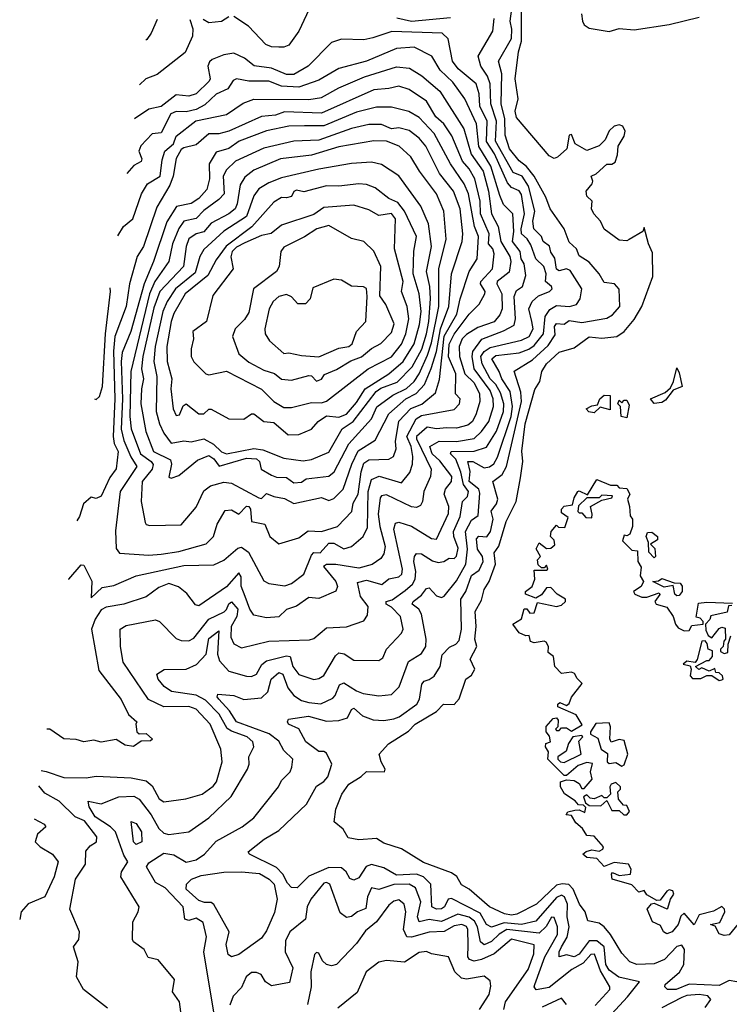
# Model space of a CAD drawing. Extents: x 1995148 to 2088947, y 769131 to 906009.
# Tile 14 of 256: x 1997319 to 2000155, y 783985 to 787921. Entities that reach past the tile are written whole.
import ezdxf

# ---------------------------------------------------------------- set-up
doc = ezdxf.new("R2010")
doc.units = 0

msp = doc.modelspace()

# ---------------------------------------------------------------- linework, layer by layer
at = {"layer": '0CON05XD'}
for points in [[(1998485, 787982.5), (1998434.4, 787875), (1998395, 787819.4), (1998375, 787810.5), (1998355, 787810.5), (1998325, 787813.1), (1998302.4, 787822.4), (1998232.9, 787895), (1998175, 787934.2)], [(1999619.2, 783875), (1999748.5, 784015), (1999796.2, 784075), (1999713.4, 784093.4), (1999675, 784121.2), (1999661, 784145), (1999654.5, 784214.5), (1999625, 784238.5), (1999595, 784238.5), (1999555, 784186.2), (1999535, 784174.7), (1999505, 784183.2), (1999474.6, 784174.6), (1999475.4, 784195), (1999484.3, 784215), (1999506.7, 784253.3), (1999515.2, 784295.2), (1999506.7, 784335), (1999508.4, 784385), (1999496.6, 784415), (1999485, 784421.3), (1999465, 784411.6), (1999381.7, 784318.3), (1999325, 784304.3), (1999255, 784310.6), (1999205, 784294.1), (1999185, 784303.8), (1999159.3, 784349.3), (1999045, 784408.8), (1999031.5, 784405), (1999017.3, 784375), (1999005, 784367.1), (1998985, 784365.5), (1998966, 784375), (1998961.8, 784465), (1998932.9, 784495), (1998905, 784506.1), (1998825, 784501.6), (1998775, 784530.8), (1998725, 784543.6), (1998704.2, 784535.8), (1998675, 784491.4), (1998655, 784481.2), (1998638.8, 784488.8), (1998623.6, 784515), (1998605, 784530.8), (1998555, 784531.7), (1998475, 784497.5), (1998428.7, 784451.3), (1998405, 784452.5), (1998389.8, 784469.8), (1998371.1, 784505), (1998345, 784531.9), (1998237.5, 784585), (1998232.5, 784595), (1998296.2, 784645), (1998355, 784680), (1998464.7, 784785.3), (1998505, 784857.5), (1998535, 784875.6), (1998550.5, 784895), (1998566.4, 784945), (1998545, 784989.2), (1998535, 784995.6), (1998515, 784995.6), (1998462.5, 785035), (1998435, 785086.7), (1998393.3, 785105), (1998388.8, 785115), (1998393.8, 785125), (1998473.3, 785136.7), (1998545, 785117.1), (1998595, 785119.5), (1998629.1, 785130.9), (1998645, 785163.3), (1998655, 785168.6), (1998688.9, 785138.9), (1998732.2, 785122.2), (1998775, 785119.6), (1998815, 785126.7), (1998835.6, 785135), (1998906.4, 785185), (1998916.8, 785205), (1998925.6, 785265), (1998935, 785276.9), (1998955, 785283.8), (1998975, 785296.9), (1999000, 785335), (1999007.7, 785382.3), (1999037, 785413), (1999062, 785425), (1999075, 785440), (1999084.3, 785485), (1999081.5, 785605), (1999101.6, 785635), (1999125, 785700), (1999155, 785720.5), (1999170.8, 785755), (1999168.1, 785775), (1999149, 785805), (1999145, 785846.2), (1999153.7, 785856.3), (1999185.8, 785854.2), (1999201.2, 785875), (1999211.7, 785925), (1999203.1, 785956.9), (1999224.7, 785985.3), (1999230.4, 786005), (1999210, 786075), (1999247.2, 786102.8), (1999264.8, 786135), (1999324.8, 786395), (1999322.5, 786432.5), (1999295, 786516.7), (1999368.9, 786561.1), (1999431.4, 786618.7), (1999459.1, 786660.9), (1999456.8, 786695), (1999463.8, 786706.2), (1999495, 786703.6), (1999515, 786718.2), (1999565, 786711.1), (1999665, 786728.5), (1999688.3, 786741.7), (1999716.9, 786775), (1999714.4, 786844.4), (1999695.6, 786865.6), (1999655, 786871.1), (1999635.6, 786905), (1999595, 786951.4), (1999555, 786977.1), (1999544.3, 787005), (1999515, 787031.2), (1999494.6, 787084.6), (1999438.5, 787165), (1999422, 787212), (1999375.2, 787295.2), (1999344.5, 787334.5), (1999315, 787356.2), (1999277.2, 787405), (1999258.9, 787458.9), (1999258.4, 787525), (1999243.1, 787585), (1999245.9, 787705), (1999232.7, 787755), (1999285, 787845.7), (1999286.3, 787883.7), (1999279.5, 787915), (1999285.3, 787965)], [(2000185, 784075.2), (2000155, 784080.9), (2000115, 784060.3), (1999995, 784066.2), (1999943.3, 784045), (1999907.5, 784045), (1999896.7, 784055), (1999898.8, 784065), (1999955.8, 784114.2), (1999972.7, 784145), (1999975.9, 784205), (1999965, 784222.1), (1999945, 784216.7), (1999896.1, 784163.9), (1999855, 784147.3), (1999785, 784143.9), (1999757.1, 784155), (1999725, 784190), (1999680.4, 784265), (1999655.2, 784295.2), (1999635, 784309.6), (1999589.1, 784319.1), (1999579.6, 784355), (1999556.2, 784386.2), (1999531, 784445), (1999513.9, 784463.9), (1999487.4, 784467.4), (1999465, 784461.7), (1999385, 784385.4), (1999305.7, 784345), (1999285, 784341.1), (1999256.4, 784346.4), (1999196.2, 784375), (1999115, 784445.5), (1999085, 784463.1), (1999066.2, 784496.2), (1999045, 784511.4), (1998932.6, 784552.6), (1998845, 784607.1), (1998775, 784628.9), (1998745, 784648.6), (1998675, 784642.5), (1998631.2, 784651.2), (1998612.5, 784685), (1998576.2, 784715), (1998582.9, 784765), (1998606, 784825), (1998634.6, 784865.4), (1998684.1, 784895.9), (1998705, 784916), (1998776.7, 784915), (1998780, 784925), (1998763.8, 784955), (1998756.2, 784985), (1998792.9, 785027.1), (1998872.7, 785077.3), (1998900, 785105), (1998984.3, 785155.7), (1999013.3, 785185), (1999055, 785183.3), (1999075, 785206.7), (1999102.5, 785285), (1999125, 785301.2), (1999138.6, 785325), (1999120, 785365), (1999146.1, 785415), (1999138.2, 785445), (1999144, 785495), (1999139.1, 785555), (1999165, 785601.2), (1999175, 785643.8), (1999195, 785675.8), (1999220, 785745), (1999215, 785790), (1999233.8, 785816.2), (1999263.5, 785915), (1999302.8, 785995), (1999320.4, 786089.6), (1999330.4, 786155), (1999326.1, 786196.1), (1999339, 786305), (1999377.3, 786442.7), (1999397.8, 786475), (1999405.6, 786515), (1999423.8, 786545), (1999475, 786592.5), (1999535, 786610), (1999595, 786653.5), (1999645, 786648.4), (1999705, 786655.3), (1999735.2, 786674.8), (1999775, 786722.5), (1999806, 786774), (1999850, 786895), (1999848.7, 786988.7), (1999832.2, 787025), (1999815, 787090), (1999810, 787075), (1999755, 787042.5), (1999745, 787037.5), (1999715, 787040), (1999655, 787083.3), (1999640, 787115), (1999613.8, 787145), (1999604, 787165), (1999606.7, 787195), (1999586.2, 787215), (1999583.3, 787235), (1999607.5, 787265), (1999610, 787275), (1999602.5, 787295), (1999622.5, 787305), (1999665, 787343.8), (1999685, 787343.8), (1999698.3, 787351.7), (1999708.7, 787381.3), (1999710.6, 787415), (1999735.5, 787455), (1999738.5, 787475), (1999730, 787495), (1999715, 787500.4), (1999695, 787495.3), (1999675, 787476.1), (1999658.7, 787441.3), (1999635, 787417.1), (1999585, 787398), (1999538.8, 787425), (1999525, 787462.5), (1999515, 787460), (1999505.8, 787404.2), (1999468.8, 787371.2), (1999455, 787366.2), (1999435, 787376.2), (1999305, 787530), (1999298.8, 787555), (1999311.8, 787605), (1999298.8, 787685), (1999312.3, 787792.3), (1999324.5, 787835.5), (1999324.8, 787975)], [(1997998.8, 787921.2), (1998010.6, 787885), (1998010, 787855), (1997980.2, 787789.8), (1997868.3, 787701.7), (1997823.8, 787685), (1997797.7, 787660.6)], [(1997868.8, 787921.2), (1997845, 787866.7), (1997827.6, 787842.4), (1997823.3, 787839.5)], [(1998095.9, 783945.9), (1998054.5, 784195), (1998065.8, 784255), (1998052.9, 784312.9), (1998025, 784330), (1997995, 784320.8), (1997978.6, 784325), (1997972.2, 784375), (1997900.9, 784450.9), (1997862.4, 784472.4), (1997825.4, 784535), (1997835, 784551.3), (1997895, 784588.9), (1997935, 784583.4), (1997985, 784553.3), (1998025, 784562.5), (1998057.5, 784585), (1998105, 784638.1), (1998208, 784695), (1998255, 784730.8), (1998353.8, 784855), (1998365, 784880), (1998400, 784915), (1998406.4, 784933.6), (1998411.2, 784965), (1998375, 784999.2), (1998355, 785036.5), (1998316.5, 785066.5), (1998185.5, 785115), (1998157.9, 785157.9), (1998115.6, 785205), (1998108.9, 785215), (1998111.2, 785225), (1998175, 785219.1), (1998215, 785204), (1998285, 785210.3), (1998310.6, 785235), (1998324.8, 785285.2), (1998355, 785311.5), (1998371.2, 785305), (1998390.7, 785250.7), (1998415, 785219.2), (1998445, 785200.3), (1998475, 785191.6), (1998523.2, 785186.8), (1998570.7, 785209.3), (1998580.5, 785219.5), (1998597.6, 785262.4), (1998615, 785270.7), (1998665, 785237.9), (1998691.7, 785228.3), (1998755, 785218), (1998805, 785223.3), (1998835.6, 785254.4), (1998873.1, 785355), (1998925, 785387.8), (1998942.7, 785415), (1998943.6, 785445), (1998924.6, 785545), (1998913.8, 785565), (1998887.5, 785585), (1998891.9, 785595), (1998925, 785621.2), (1998945, 785647.1), (1998955, 785650), (1998985, 785618.6), (1999005, 785612), (1999015, 785616.2), (1999065, 785677.8), (1999101.9, 785745), (1999109, 785805), (1999100.9, 785875), (1999125, 785920.5), (1999151.1, 785938.9), (1999158.1, 786028.1), (1999154.1, 786045), (1999115.2, 786075), (1999118.9, 786115), (1999110, 786155), (1999130, 786155), (1999175, 786129.7), (1999196.2, 786133.8), (1999214.3, 786145.7), (1999228.1, 786171.9), (1999283.5, 786335), (1999288.4, 786375), (1999279, 786435), (1999245.6, 786485.6), (1999235.8, 786515), (1999206.1, 786565), (1999221.9, 786578.1), (1999315, 786589.7), (1999354.5, 786604.5), (1999375, 786618.9), (1999412.9, 786665), (1999418.7, 786735), (1999437.3, 786762.7), (1999465, 786778.2), (1999515.8, 786774.2), (1999545, 786782.9), (1999558.9, 786805), (1999565.6, 786845), (1999518.7, 786918.7), (1999505, 786924.6), (1999475, 786916.8), (1999465, 786923.6), (1999457.9, 786967.9), (1999441.7, 786991.7), (1999435.8, 787015.8), (1999411.8, 787035), (1999404.5, 787055), (1999374.5, 787085), (1999370.5, 787115), (1999377.2, 787155), (1999352.3, 787255), (1999327.5, 787295), (1999290.6, 787310.6), (1999220.2, 787435), (1999224.5, 787515), (1999201.6, 787585), (1999199.2, 787665), (1999188.7, 787695), (1999162.1, 787735), (1999151.1, 787775), (1999209.5, 787875), (1999215.4, 787925.4)], [(1998155, 787932.5), (1998125, 787914.4), (1998075, 787908), (1998052.4, 787922.4)], [(1999041, 787929), (1998885, 787913.9), (1998827, 787927)], [(1999564, 787945), (1999568.1, 787915), (1999575, 787900.5), (1999595, 787887.3), (1999674.3, 787874.3), (1999715, 787885.6), (1999775, 787880.5), (1999915, 787901.5), (2000035, 787931.5)], [(1997967.1, 783925), (1997958, 783995), (1997930, 784035), (1997937.5, 784085), (1997872.5, 784162.5), (1997832.7, 784172.7), (1997816.2, 784205), (1997774.5, 784234.5), (1997769.4, 784245), (1997771.1, 784315), (1997792.7, 784355), (1997796.7, 784375), (1997723.1, 784495), (1997726, 784515), (1997750.8, 784555), (1997735, 784581.9), (1997701.5, 784675), (1997682.1, 784695), (1997621.4, 784735), (1997597.3, 784775), (1997592.5, 784797.5), (1997645, 784786.1), (1997715, 784814.7), (1997775, 784817.7), (1997797.3, 784805), (1997845, 784743.3), (1997875, 784688.5), (1997895, 784669.4), (1997915, 784663.5), (1997995, 784674.5), (1998075, 784730.6), (1998164, 784816), (1998229.4, 784925), (1998235.6, 784945), (1998234.5, 784975), (1998255.5, 785015), (1998251.4, 785035), (1998228.6, 785055), (1998165, 785076.7), (1998148.2, 785088.2), (1998116.2, 785145), (1998061.6, 785201.6), (1998025, 785220.4), (1997925.4, 785235.4), (1997896.2, 785256.2), (1997872.5, 785285), (1997867.5, 785305), (1997895.9, 785324.1), (1997985, 785324.5), (1998025.9, 785344.1), (1998064.6, 785385), (1998075, 785447.5), (1998115, 785478), (1998109.1, 785385), (1998117.7, 785357.7), (1998155, 785316.7), (1998225, 785297.5), (1998245, 785295.6), (1998265, 785304.3), (1998287, 785343), (1998305, 785357.7), (1998385, 785378.9), (1998400.5, 785375), (1998410.6, 785335), (1998435, 785303.1), (1998495, 785283.1), (1998515, 785287.1), (1998535, 785300), (1998581.1, 785378.9), (1998595, 785389.6), (1998615.9, 785385.9), (1998655, 785361.4), (1998755, 785360), (1998770.3, 785369.7), (1998784.5, 785405.5), (1998845, 785469.2), (1998851.5, 785485), (1998840.7, 785535), (1998805, 785572.3), (1998783.3, 785585), (1998783.3, 785595), (1998807.5, 785602.5), (1998860.1, 785639.9), (1998888.9, 785665), (1998900, 785685), (1998901.9, 785715), (1998894.2, 785755.8), (1998896.5, 785775), (1998905, 785786.7), (1998925, 785785.5), (1998968.5, 785758.5), (1998991.7, 785751.7), (1999014.2, 785755.8), (1999035, 785768.6), (1999055, 785766.9), (1999065, 785777.1), (1999071.5, 785808.5), (1999053.6, 785855), (1999053, 785875), (1999079, 785935), (1999088.2, 785995), (1999108.5, 786015), (1999112.6, 786035), (1999093.2, 786063.2), (1999082.2, 786112.2), (1999061.9, 786165), (1999041.1, 786185), (1999043.5, 786195), (1999135, 786196.4), (1999185, 786212.1), (1999225, 786276.5), (1999253.2, 786355), (1999253.4, 786385), (1999240, 786430), (1999222.2, 786462.2), (1999200, 786485), (1999167.3, 786545), (1999162.1, 786575), (1999174.8, 786595), (1999198.9, 786611.1), (1999325, 786640.5), (1999355, 786654.2), (1999371.6, 786685), (1999366.1, 786715), (1999354.5, 786765), (1999367.5, 786795), (1999392.2, 786817.8), (1999435.8, 786835), (1999446.9, 786845), (1999444.3, 786855), (1999421.1, 786875), (1999423.2, 786905), (1999413.5, 786935), (1999381.6, 786965), (1999361.3, 787021.3), (1999347.1, 787045), (1999324.9, 787064.9), (1999323.8, 787085), (1999337, 787145), (1999325, 787222.9), (1999315, 787236.9), (1999285, 787250.7), (1999268.7, 787268.7), (1999216.9, 787385), (1999184.3, 787434.3), (1999186.7, 787515), (1999157.8, 787575), (1999155.8, 787625), (1999143.1, 787665), (1999071.5, 787725), (1999048.5, 787755), (1999031.5, 787845), (1999007.4, 787867.4), (1998806.8, 787873.2), (1998730.9, 787849.1), (1998695, 787840.6), (1998605, 787842.5), (1998565, 787830), (1998471.4, 787735), (1998415, 787702.2), (1998385, 787702), (1998325, 787726.9), (1998256.5, 787736.5), (1998217.1, 787767.1), (1998175, 787787.5), (1998135, 787781.1), (1998088, 787762), (1998077.4, 787752.6), (1998071.1, 787735), (1998080, 787685), (1998076.4, 787675), (1998024, 787625), (1997995, 787615.5), (1997945, 787620), (1997885, 787573.8), (1997835, 787563.3), (1997778.3, 787525.2)], [(1997404.6, 784920.1), (1997425, 784916.2), (1997495, 784891.8), (1997585, 784890.4), (1997625, 784897.5), (1997765, 784890.4), (1997825, 784878.1), (1997849.1, 784859.1), (1997877, 784807), (1997895.8, 784794.2), (1997983.2, 784806.8), (1998048.8, 784825), (1998092.7, 784857.3), (1998105.4, 784875), (1998128.9, 784955), (1998123.1, 785005), (1998080.4, 785105), (1998025, 785164.4), (1997995, 785176.1), (1997895, 785173.8), (1997833.5, 785203.5), (1997732.4, 785352.4), (1997722.2, 785415), (1997720.8, 785485), (1997745, 785499.5), (1997862.1, 785522.1), (1997878, 785515), (1997945, 785447.8), (1997965, 785438.9), (1997995, 785438.1), (1998015, 785449.4), (1998075, 785525.3), (1998136.4, 785553.6), (1998146.3, 785563.7), (1998155, 785586.7), (1998165, 785593.5), (1998191.6, 785565), (1998187.5, 785535), (1998164.8, 785495), (1998163, 785453), (1998175, 785425.8), (1998205, 785410.8), (1998315, 785437.1), (1998477.6, 785442.4), (1998495, 785448), (1998545, 785490.5), (1998625, 785494.2), (1998695, 785518.8), (1998709.5, 785540.5), (1998711.8, 785575), (1998680.8, 785615), (1998669.3, 785670.7), (1998705, 785681.3), (1998766.9, 785663.1), (1998795, 785686.2), (1998835, 785694.6), (1998846.2, 785705), (1998848.4, 785725), (1998814.5, 785885), (1998820.9, 785909.1), (1998835, 785912.9), (1998885, 785897.1), (1998965, 785847.5), (1998985, 785844.3), (1999033, 785947), (1999034.7, 785974.7), (1999015.4, 786025), (1999020.9, 786045), (1999044.6, 786075.4), (1999045.9, 786095), (1998997.6, 786157.6), (1998966.9, 786185), (1998958.2, 786215), (1998995, 786236.5), (1999065, 786235.3), (1999135, 786247.6), (1999165, 786274.6), (1999194.1, 786315), (1999212.4, 786375), (1999211.7, 786405), (1999198.8, 786438.8), (1999135.4, 786525.4), (1999127.3, 786575), (1999130.4, 786595), (1999165.9, 786644.1), (1999252.9, 786677.1), (1999295, 786700), (1999300.5, 786725), (1999295.3, 786815), (1999305, 786838.9), (1999328, 786855), (1999341.7, 786898.3), (1999335.4, 786945), (1999323.8, 786965), (1999318.8, 786995), (1999288.3, 787035), (1999294, 787075), (1999289.6, 787145), (1999252.9, 787182.9), (1999237.8, 787217.8), (1999202.5, 787335), (1999153.5, 787413.5), (1999144.3, 787504.3), (1999097.9, 787605), (1999050.8, 787670.8), (1998999.1, 787719.1), (1998965.8, 787775.8), (1998895, 787811.8), (1998825, 787806.2), (1998705.6, 787755.6), (1998595, 787725.4), (1998515, 787678.9), (1998435, 787651.7), (1998365.6, 787655.6), (1998315, 787675.3), (1998235, 787674.7), (1998185, 787684.4), (1998172.3, 787677.7), (1998150.5, 787645), (1998105, 787622.9), (1998059.7, 787580.3), (1998025, 787562.2), (1997985, 787552.6), (1997945, 787554), (1997922.9, 787545), (1997885, 787469.4), (1997848.8, 787465), (1997803.3, 787416.7), (1997795.6, 787395), (1997806.9, 787365), (1997805, 787354.2), (1997775, 787338.1), (1997746.8, 787306.3)], [(1997711.1, 787057.1), (1997734, 787095), (1997771.4, 787125), (1997805.5, 787224.5), (1997830, 787265), (1997881.1, 787295), (1997889, 787361), (1997899.2, 787395), (1997933.4, 787425), (1997944.7, 787455.3), (1998023.7, 787516.3), (1998145, 787542.5), (1998212.2, 787587.8), (1998255, 787602.9), (1998475, 787601.8), (1998525, 787609.6), (1998595, 787648.5), (1998697.6, 787692.4), (1998825, 787732.8), (1998876.6, 787726.6), (1998926.9, 787696.9), (1998998.2, 787635), (1999094.1, 787485), (1999123.6, 787383.6), (1999171, 787315), (1999192.7, 787235), (1999204.7, 787145), (1999231.7, 787095), (1999242.4, 787035), (1999277.8, 786975), (1999282.5, 786955), (1999275, 786911.8), (1999227.8, 786875), (1999226.5, 786865), (1999246.6, 786825), (1999247.3, 786765), (1999238.3, 786741.7), (1999215, 786712.8), (1999149.5, 786690.5), (1999105, 786662.9), (1999087.5, 786645), (1999074.8, 786615), (1999076.2, 786575), (1999097.6, 786505), (1999135, 786469.7), (1999157.1, 786425), (1999158.2, 786395), (1999143.9, 786345), (1999129.2, 786315), (1999109.8, 786300.2), (1999065, 786288), (1999025, 786289.5), (1998985, 786285.3), (1998948.1, 786291.9), (1998905.4, 786255), (1998904.4, 786245), (1998963.9, 786125), (1998960.4, 786095), (1998933.6, 786035), (1998929.5, 785995), (1998921.3, 785978.7), (1998905, 785971.1), (1998885, 785973.6), (1998785, 786022.3), (1998765, 786017.5), (1998759.8, 786010.2), (1998752.2, 785945), (1998758.3, 785895), (1998779.3, 785815), (1998774.6, 785785.4), (1998762.9, 785767.1), (1998727.3, 785742.7), (1998675, 785729.2), (1998583.1, 785743.1), (1998545, 785742.9), (1998532.9, 785735), (1998582.3, 785675), (1998589.4, 785655), (1998583.2, 785636.8), (1998515, 785607.1), (1998475, 785611.4), (1998425, 785577.1), (1998385, 785563.3), (1998355, 785534.4), (1998305, 785530), (1998255, 785540.8), (1998238.9, 785565), (1998219.6, 785615), (1998203.6, 785656.4), (1998204.2, 785694.2), (1998195, 785710), (1998145, 785653.9), (1998035, 785577.5), (1998022.4, 785582.4), (1997987.6, 785627.6), (1997954.3, 785654.3), (1997915, 785667.8), (1997875, 785651.1), (1997825, 785614.5), (1997735, 785585.4), (1997665, 785572.7), (1997645, 785561.8), (1997620.6, 785525), (1997606.7, 785485), (1997635, 785320), (1997725, 785203.3), (1997754.4, 785144.4), (1997787.5, 785115), (1997783.3, 785105), (1997787.5, 785075), (1997797, 785067), (1997825, 785067.5), (1997850, 785045), (1997841.7, 785038.3), (1997805, 785037.5), (1997773.9, 785016.1), (1997741.2, 785021.2), (1997705, 785043.8), (1997645, 785033.8), (1997615, 785041.2), (1997575, 785034.2), (1997545, 785043.8), (1997495, 785046.2), (1997440, 785085), (1997428.3, 785085.6)], [(1997514, 785683.2), (1997515.9, 785684.1), (1997565, 785742.5), (1997575, 785740), (1997607, 785677), (1997605, 785610), (1997648.3, 785651.7), (1997695, 785659.2), (1997785, 785697.7), (1997975, 785739.2), (1998095, 785741.9), (1998135, 785760.6), (1998191.5, 785808.5), (1998205, 785813.1), (1998233.1, 785793.1), (1998295, 785677.5), (1998315, 785666.9), (1998378.3, 785658.3), (1998405, 785666.7), (1998455, 785704.4), (1998485, 785780.6), (1998495, 785791.4), (1998520.3, 785789.7), (1998555, 785828.4), (1998575, 785828.4), (1998615, 785805.6), (1998645.4, 785814.6), (1998691.4, 785855), (1998709.1, 785890.9), (1998712.4, 786035), (1998725, 786083.6), (1998755.9, 786095.9), (1998845, 786070), (1998878.6, 786111.4), (1998889.2, 786145), (1998890.8, 786175), (1998884.2, 786215), (1998866.5, 786255), (1998903.6, 786325), (1998925, 786339.3), (1999055, 786362.7), (1999076.7, 786385), (1999079.4, 786405), (1999060.6, 786425), (1999062.5, 786505), (1999033.4, 786573.4), (1999036, 786624), (1999055, 786664.1), (1999115, 786743.8), (1999155, 786784), (1999178.1, 786825), (1999179.5, 786835), (1999160.9, 786865), (1999161.8, 786875), (1999208, 786925), (1999215.3, 786985), (1999210.4, 787005), (1999193.2, 787025), (1999194.8, 787064.8), (1999161.2, 787145), (1999159.4, 787195), (1999138.1, 787285), (1999115.8, 787325), (1999088.8, 787355), (1999046.8, 787456.8), (1999014.6, 787505), (1998982.4, 787532.4), (1998945, 787595.5), (1998875, 787641.9), (1998835, 787655.5), (1998795, 787645.3), (1998735, 787641.1), (1998525, 787547.5), (1998377.9, 787552.1), (1998341.2, 787538.8), (1998285.8, 787534.2), (1998155, 787475.9), (1998115, 787465.3), (1998075, 787465.4), (1998025, 787421.4), (1997975, 787408.2), (1997965, 787402.5), (1997945, 787366), (1997932.5, 787295), (1997919.8, 787260.2), (1997867.8, 787172.2), (1997813.9, 787015), (1997788.9, 786975), (1997757.5, 786865), (1997745.3, 786775), (1997699.6, 786655), (1997693.5, 786596.6), (1997699.8, 786405), (1997693.2, 786255), (1997696.9, 786226.9), (1997713.1, 786195), (1997704.5, 786125.5), (1997678.8, 786091.2), (1997645, 786016.7), (1997625, 786007.5), (1997605, 786012.5), (1997574.3, 785985.7), (1997558.8, 785935), (1997547.6, 785917.2)], [(1997835, 785780), (1997885, 785784.6), (1997955, 785794.7), (1998065, 785825.6), (1998094.2, 785855), (1998107.8, 785905), (1998140.5, 785959.5), (1998165, 785961.9), (1998195, 785944.4), (1998225, 785976.8), (1998235, 785975.3), (1998240.9, 785965), (1998245.5, 785915.5), (1998299.4, 785905), (1998318.6, 785855), (1998355, 785825.8), (1998435, 785850), (1998472.1, 785877.9), (1998525, 785874.6), (1998588.6, 785895), (1998646.9, 785955), (1998651.5, 785988.5), (1998671.5, 786025), (1998684.1, 786114.1), (1998695, 786148.5), (1998715, 786161.8), (1998795, 786164.5), (1998813.3, 786175), (1998823.1, 786205), (1998821.6, 786235), (1998834.3, 786315.7), (1998882.6, 786367.4), (1998925.8, 786384.2), (1998980.8, 786429.2), (1998996.9, 786483.1), (1999015, 786655.4), (1999066.5, 786743.4), (1999079.8, 786805), (1999115.8, 786914.2), (1999147.7, 786965), (1999152.6, 787055), (1999137.1, 787095), (1999112.2, 787225), (1999095.2, 787265.2), (1999040.7, 787345), (1998975, 787466.4), (1998915, 787530), (1998874.1, 787554.1), (1998805, 787571.8), (1998745, 787572), (1998665, 787550.8), (1998535, 787496.2), (1998457, 787497), (1998395, 787495.3), (1998305, 787477.2), (1998195.8, 787435), (1998155, 787406.7), (1998105, 787391.1), (1998076.9, 787345), (1998077.9, 787285), (1998067.3, 787242.7), (1998035, 787206.8), (1998005, 787185.8), (1997946.3, 787173.7), (1997906.6, 787113.4), (1997854.1, 786955), (1997816, 786865), (1997762.9, 786675), (1997729.1, 786590.8), (1997725.2, 786554.8), (1997730.6, 786405), (1997724.3, 786284.3), (1997735, 786239.6), (1997763.3, 786173.3), (1997787.8, 786135), (1997720.7, 786035), (1997702.2, 785877.8), (1997705, 785806.7), (1997718.3, 785788.3), (1997835, 785780)], [(1997839.5, 785899.5), (1997965, 785901.2), (1998025, 785972), (1998055, 786037.5), (1998082, 786058), (1998135, 786072.5), (1998165, 786067.9), (1998275, 786010), (1998285, 786007.5), (1998305, 786027.5), (1998335, 786014.6), (1998376.8, 786006.8), (1998415, 785987.1), (1998525, 786011.1), (1998555, 785999.4), (1998575, 786006.9), (1998612.5, 786045), (1998646.1, 786145), (1998672.4, 786197.6), (1998739.2, 786240.8), (1998793.9, 786346.1), (1998862, 786405), (1998903.6, 786426.4), (1998937.3, 786462.7), (1998963.4, 786526.6), (1998984.3, 786595), (1999001, 786685), (1999034.3, 786775), (1999045.3, 786905), (1999087.8, 787035), (1999090.3, 787065), (1999079.7, 787165), (1999053.3, 787235), (1998996.7, 787306.7), (1998941.8, 787415), (1998915, 787447.3), (1998875, 787478), (1998835, 787489.3), (1998805, 787484.6), (1998765, 787502), (1998715, 787501.6), (1998645, 787485.8), (1998515, 787440), (1998415, 787435.9), (1998295, 787407.3), (1998181.5, 787355), (1998145, 787321.5), (1998132.2, 787295), (1998135.8, 787225), (1998115, 787202.5), (1998055, 787158.2), (1998025, 787126.9), (1997975, 787115.5), (1997955, 787086.9), (1997929.2, 787025), (1997915.3, 786955), (1997859.1, 786875), (1997838.3, 786825), (1997763.1, 786515), (1997759.1, 786335), (1997764.7, 786285), (1997802.2, 786185), (1997844.6, 786155), (1997852.9, 786142.9), (1997848.7, 786125), (1997809.2, 786075), (1997804.5, 785994.5), (1997821.2, 785911.2), (1997825, 785903.8), (1997839.5, 785899.5)], [(1998415, 786069.2), (1998445, 786072.2), (1998464.6, 786085.4), (1998555, 786096.2), (1998576, 786114), (1998634.8, 786225.2), (1998725, 786325.5), (1998746, 786374), (1998810.2, 786419.8), (1998865, 786446.7), (1998895.1, 786474.9), (1998915.2, 786505), (1998949.5, 786580.5), (1998965, 786629.5), (1998994.8, 786775), (1998993.8, 786925), (1999023.3, 787043.3), (1999014.6, 787155), (1998984.6, 787225), (1998916.4, 787315), (1998882.3, 787372.3), (1998835.6, 787415), (1998785, 787435.3), (1998735, 787437.3), (1998595, 787412.9), (1998485, 787380), (1998361.2, 787365), (1998255, 787319.6), (1998218.7, 787291.3), (1998199.7, 787260.3), (1998188.7, 787185), (1998180.4, 787165), (1998155.6, 787144.4), (1998085, 787107.5), (1998055, 787073.5), (1998024.3, 787065), (1997995.5, 787045), (1997984.1, 787015), (1997973.8, 786935), (1997879.5, 786835), (1997855, 786768.6), (1997811.6, 786575), (1997805.7, 786525.7), (1997814.2, 786485), (1997805.9, 786445.9), (1997803.7, 786385), (1997822.9, 786275), (1997853.8, 786195), (1997922.1, 786162.1), (1997925.4, 786145), (1997915, 786092.5), (1997925, 786088.8), (1997955, 786099.2), (1998029.9, 786160.1), (1998075, 786178.8), (1998095, 786165.9), (1998116.7, 786136.7), (1998225, 786168.4), (1998265, 786165.9), (1998277.3, 786155), (1998284.3, 786125), (1998325, 786100.4), (1998345, 786092.5), (1998385, 786091.4), (1998415, 786069.2)], [(1998452, 786158), (1998485, 786163.6), (1998555, 786192.2), (1998608.4, 786285), (1998651.2, 786315), (1998743.2, 786435), (1998762, 786448), (1998827.4, 786472.6), (1998887.1, 786532.9), (1998925.8, 786604.2), (1998945, 786665.6), (1998954.8, 786714.8), (1998960.6, 786805), (1998958.5, 786855), (1998945.2, 786915), (1998964.7, 787015), (1998952.8, 787105), (1998921.8, 787175), (1998835, 787296.9), (1998765, 787342.2), (1998725, 787351.2), (1998645, 787346.8), (1998515, 787323.4), (1998365, 787288.4), (1998315, 787268.9), (1998275, 787244.5), (1998255, 787217.5), (1998225, 787133.8), (1998135, 787076), (1998055, 787002.2), (1998039.2, 786975), (1998020.2, 786909.8), (1997942, 786845), (1997908.1, 786795), (1997890.7, 786755), (1997860, 786615), (1997854.8, 786555), (1997867.2, 786495), (1997864.2, 786355), (1997877.6, 786305), (1997895, 786268.1), (1997925, 786227.7), (1997975, 786237.3), (1998005, 786233.6), (1998055, 786246.2), (1998093.9, 786223.8), (1998125, 786193.8), (1998145, 786185.5), (1998255, 786207.4), (1998291.4, 786201.4), (1998375, 786168.7), (1998452, 786158)], [(1998392, 786262), (1998435, 786263.3), (1998485.3, 786284.7), (1998511.9, 786315), (1998545, 786337.8), (1998595, 786332.1), (1998625, 786344.6), (1998665, 786390.4), (1998700, 786445), (1998795, 786505.3), (1998852, 786555), (1998895.6, 786625), (1998916.9, 786703.1), (1998923.1, 786755), (1998915.3, 786825), (1998891.6, 786905), (1998894, 786996), (1998904.3, 787055), (1998856.4, 787155), (1998830.2, 787190.2), (1998795, 787205.6), (1998739.3, 787249.3), (1998705, 787261.8), (1998674.6, 787264.6), (1998595, 787255.5), (1998545, 787256.4), (1998455, 787232.7), (1998425, 787239.5), (1998415, 787234.4), (1998405, 787214), (1998385, 787209.1), (1998365, 787209.6), (1998335, 787192.2), (1998247.2, 787092.8), (1998144.1, 787015.9), (1998105, 786961.5), (1998071.4, 786898.6), (1997980, 786825), (1997935, 786746.9), (1997924, 786715), (1997907.5, 786615), (1997908.4, 786555), (1997926.7, 786485), (1997923.2, 786445), (1997932.3, 786365), (1997945, 786339.2), (1997958.3, 786341.7), (1997972.2, 786377.8), (1997985, 786386), (1998035, 786345.6), (1998055, 786345.7), (1998075, 786363.8), (1998085, 786363.8), (1998155, 786326.2), (1998215, 786324.2), (1998245, 786346), (1998255, 786346), (1998295, 786314.5), (1998335, 786310.8), (1998392, 786262)], [(1998375, 786370.9), (1998405, 786371.1), (1998485, 786391.5), (1998525, 786389.3), (1998545, 786396.1), (1998711.4, 786525), (1998805, 786573.2), (1998845.5, 786624.5), (1998862.9, 786665), (1998874.7, 786725), (1998867.8, 786775), (1998844.7, 786835), (1998851.9, 786875), (1998817.5, 787005), (1998820.4, 787125), (1998805, 787146.8), (1998755, 787138.2), (1998715, 787160.5), (1998655, 787179.6), (1998535, 787170), (1998495, 787142.5), (1998365, 787099.4), (1998323.6, 787066.4), (1998285, 787057.9), (1998218.9, 787028.9), (1998185, 787012.4), (1998168.5, 786995), (1998162.8, 786972.8), (1998171.8, 786925), (1998090.8, 786819.2), (1998065.3, 786715), (1998010.8, 786675), (1998014.2, 786645), (1998004.4, 786605), (1998004.4, 786574.4), (1998015, 786553.3), (1998062.5, 786505), (1998075, 786501.9), (1998145.5, 786515.5), (1998285, 786443.6), (1998335.3, 786395.3), (1998375, 786370.9)], [(1998505, 786476.2), (1998525, 786484.5), (1998537.5, 786502.5), (1998585, 786522.3), (1998642, 786558), (1998685, 786573.1), (1998725, 786606.2), (1998762.9, 786627.1), (1998805, 786670), (1998815.3, 786705), (1998782.5, 786782.5), (1998757.8, 786817.8), (1998762.6, 786935), (1998735, 786995.5), (1998695, 787033.8), (1998645, 787046.2), (1998555, 787098), (1998506.9, 787085), (1998457.6, 787052.4), (1998375, 787011.1), (1998363.3, 786995), (1998355.7, 786935), (1998345.8, 786914.2), (1998252.9, 786845), (1998235, 786751.2), (1998217.2, 786722.8), (1998180.6, 786685), (1998170, 786655), (1998194.4, 786585), (1998235, 786551.8), (1998295, 786519.5), (1998336.9, 786506.9), (1998365, 786484.4), (1998405, 786479.5), (1998475, 786498.9), (1998485, 786498.1), (1998505, 786476.2)], [(1998515, 786573.6), (1998595, 786607.5), (1998635, 786615.3), (1998647.5, 786625), (1998665, 786674.3), (1998702.5, 786715), (1998708.4, 786815), (1998705, 786846.7), (1998693.6, 786853.6), (1998645, 786856), (1998605, 786879.4), (1998575, 786883.3), (1998490.8, 786849.2), (1998479.7, 786805), (1998461.9, 786785), (1998430.8, 786785), (1998405, 786813.2), (1998385, 786822.1), (1998354.2, 786815), (1998331.8, 786795), (1998315.5, 786765), (1998298.9, 786685), (1998300, 786665), (1998317.2, 786637.2), (1998375, 786587.3), (1998395, 786589.6), (1998445, 786578.2), (1998515, 786573.6)], [(1997617.7, 786406.1), (1997625, 786402.5), (1997638, 786415), (1997650, 786455), (1997662.2, 786665), (1997681.6, 786835), (1997681.3, 786849.1)], [(1999855, 786387.5), (1999840, 786405), (1999898.8, 786431.2), (1999920, 786450), (1999932.5, 786475), (1999945, 786530), (1999955, 786510), (1999966.7, 786455), (1999930, 786440), (1999900, 786400), (1999885, 786391.2), (1999855, 786387.5)], [(1999615, 786350), (1999593, 786353), (1999582.5, 786365), (1999605, 786377.5), (1999628.3, 786381.7), (1999637.5, 786405), (1999655, 786420), (1999678.3, 786418.3), (1999678.3, 786361.7), (1999638.3, 786371.7), (1999615, 786350)], [(1999745, 786330), (1999722.5, 786335), (1999720, 786375), (1999710, 786385), (1999715, 786400), (1999725, 786390), (1999735, 786400), (1999745, 786400), (1999755, 786380), (1999745, 786330)], [(2000135, 784260), (2000115, 784267.5), (2000098.3, 784298.3), (2000080, 784305), (2000117.5, 784312.5), (2000136.7, 784355), (2000136.1, 784366.1), (2000125, 784376.7), (2000091.7, 784358.3), (2000035, 784342.5), (2000015, 784302.5), (1999975, 784350), (1999961.7, 784338.3), (1999950, 784305), (1999926, 784275), (1999905, 784267.5), (1999892.5, 784275), (1999880, 784300), (1999847.5, 784315), (1999826.7, 784365), (1999843.6, 784386.4), (1999855, 784390), (1999905, 784367.5), (1999910, 784370), (1999920, 784405), (1999933.3, 784425), (1999928.8, 784438.8), (1999915, 784442.5), (1999905, 784437.5), (1999878.3, 784401.7), (1999865, 784400), (1999825, 784422.5), (1999815, 784440), (1999793.3, 784433.3), (1999765, 784462.5), (1999687.5, 784485), (1999683.8, 784505), (1999688.3, 784511.7), (1999715, 784500), (1999760, 784505), (1999762.5, 784525), (1999752.5, 784545), (1999695, 784552.5), (1999655, 784536.7), (1999625, 784567.5), (1999585, 784572.5), (1999570, 784585), (1999583.3, 784596.7), (1999605, 784602.5), (1999635, 784597.5), (1999650, 784605), (1999652.5, 784615), (1999615, 784657.5), (1999585, 784660), (1999568.3, 784688.3), (1999541.2, 784711.2), (1999525, 784740), (1999503, 784743), (1999510, 784755), (1999538.3, 784761.7), (1999555, 784762.5), (1999577.5, 784752.5), (1999581.7, 784771.7), (1999571.7, 784781.7), (1999553, 784783), (1999539.3, 784799.3), (1999496.1, 784826.1), (1999480, 784855), (1999480, 784875), (1999505, 784882.5), (1999535, 784880), (1999555, 784867.5), (1999565, 784847.5), (1999575, 784847.5), (1999606.7, 784885), (1999600, 784915), (1999608.3, 784948.3), (1999585, 784952.5), (1999550.5, 784939.5), (1999505, 784900), (1999495, 784900), (1999430, 784965), (1999432.5, 784995), (1999420, 785015), (1999421.7, 785028.3), (1999440, 785035), (1999437, 785057), (1999423.3, 785075), (1999423.6, 785096.4), (1999451.7, 785128.3), (1999465, 785130), (1999471.7, 785121.7), (1999470, 785095), (1999460, 785085), (1999465, 785080), (1999475, 785080), (1999485, 785090), (1999505, 785090), (1999525, 785077.5), (1999567, 785103), (1999543, 785143), (1999470, 785175), (1999470, 785185), (1999478.3, 785191.7), (1999505, 785180), (1999515, 785187.5), (1999525, 785212.5), (1999567, 785267), (1999547, 785287), (1999537, 785307), (1999525, 785312.5), (1999485, 785307.5), (1999457.5, 785335), (1999452.5, 785375), (1999431.7, 785391.7), (1999432.5, 785415), (1999423, 785433), (1999415, 785436.7), (1999375, 785430), (1999360, 785435), (1999355, 785460), (1999341.7, 785458.3), (1999315, 785470), (1999290, 785505), (1999324.1, 785525.9), (1999335, 785566.7), (1999346.4, 785566.4), (1999358.3, 785548.3), (1999375, 785550), (1999388.3, 785591.7), (1999465, 785575.8), (1999485, 785581.2), (1999500, 785595), (1999500, 785605), (1999467.5, 785625), (1999441.7, 785651.7), (1999425, 785650), (1999405, 785622.5), (1999381.7, 785608.3), (1999340, 785625), (1999340, 785635), (1999366.7, 785655), (1999377.5, 785685), (1999375, 785720), (1999425, 785720), (1999430, 785725), (1999425, 785740), (1999415, 785730), (1999405, 785730), (1999391.7, 785741.7), (1999388.3, 785761.7), (1999400, 785775), (1999383.8, 785806.2), (1999395, 785830), (1999425, 785807.5), (1999441.7, 785808.3), (1999457.5, 785822.5), (1999455, 785840), (1999440, 785855), (1999442.5, 785875), (1999465, 785900), (1999473, 785893), (1999498.3, 785891.7), (1999511.7, 785931.7), (1999485, 785950), (1999483.8, 785965), (1999495, 785976.7), (1999528.3, 785981.7), (1999535, 786010), (1999550, 786035), (1999555, 786037.5), (1999588.3, 786021.7), (1999625, 786082.5), (1999680.7, 786060.7), (1999705, 786060), (1999715, 786050), (1999745, 786047.5), (1999757.5, 786025), (1999747.5, 786005), (1999756.7, 785975), (1999758.3, 785938.3), (1999767.5, 785925), (1999767.5, 785895), (1999757.5, 785865), (1999745, 785857.5), (1999735, 785860), (1999728.3, 785838.3), (1999765, 785800), (1999788.3, 785798.3), (1999790, 785755), (1999803, 785733), (1999798.3, 785698.3), (1999812.5, 785675), (1999802.5, 785655), (1999772.5, 785635), (1999777.5, 785625), (1999805, 785613.3), (1999825, 785613.3), (1999875, 785630), (1999877, 785623), (1999857.5, 785595), (1999862.5, 785585), (1999905, 785572.5), (1999930, 785535), (1999940, 785505), (1999950.7, 785490.7), (1999975, 785477.5), (1999995, 785480), (2000005, 785500), (2000050, 785505), (2000050, 785515), (2000038.3, 785528.3), (2000022.5, 785532.5), (2000031.7, 785588.3), (2000065, 785593.3), (2000168.3, 785588.3)], [(1999605, 785930), (1999607.5, 785945), (1999600, 785975), (1999645, 786000), (1999685, 786010), (1999688.3, 786018.3), (1999645, 786020), (1999635, 786010), (1999585, 786010), (1999551.7, 785978.3), (1999550, 785955), (1999555, 785950), (1999565, 785950), (1999581.2, 785931.2), (1999605, 785930)], [(1999855, 785770), (1999833, 785793), (1999831.7, 785831.7), (1999822.5, 785855), (1999828.3, 785871.7), (1999845, 785872.5), (1999867.5, 785855), (1999868.3, 785841.7), (1999840, 785825), (1999857, 785807), (1999860, 785775), (1999855, 785770)], [(1999945, 785617.5), (1999937.5, 785625), (1999930, 785660), (1999895, 785652.5), (1999850, 785675), (1999871.7, 785678.3), (1999885, 785687.5), (1999935, 785670), (1999958.3, 785668.3), (1999966.2, 785656.2), (1999966.2, 785635), (1999955, 785620), (1999945, 785617.5)], [(2000165, 785580), (2000151.7, 785578.3), (2000147, 785553), (2000081.7, 785538.3), (2000077, 785523), (2000060, 785505), (2000060.7, 785480.7), (2000070, 785460), (2000085, 785450), (2000115, 785487.5), (2000125, 785492.5), (2000138.3, 785488.3), (2000140, 785445), (2000133, 785437), (2000130, 785415), (2000120, 785405), (2000120, 785395), (2000135, 785387.5), (2000148.8, 785391.2), (2000150, 785425), (2000161.7, 785458.3)], [(2000115, 785280), (2000125, 785282.5), (2000130, 785285), (2000128.3, 785298.3), (2000115, 785310), (2000101.7, 785311.7), (2000097, 785327), (2000075, 785317.5), (2000045, 785330), (2000033, 785323), (2000020, 785335), (2000065, 785360), (2000075, 785360), (2000087.5, 785375), (2000088.3, 785398.3), (2000070, 785405), (2000067, 785427), (2000058.3, 785438.3), (2000045, 785437.5), (2000027, 785363), (2000018.3, 785351.7), (1999985, 785356.7), (1999970, 785345), (1999998.3, 785338.3), (2000002.5, 785325), (1999998.3, 785298.3), (2000008.3, 785288.3), (2000041.7, 785288.3), (2000065, 785300), (2000085, 785300), (2000115, 785280)], [(1999725, 784937.5), (1999735, 784942.5), (1999750, 784985), (1999735, 785040), (1999715, 785043.3), (1999683, 785033), (1999677, 785047), (1999680, 785095), (1999675, 785110), (1999621.7, 785108.3), (1999600, 785075), (1999600, 785065), (1999629.3, 785049.3), (1999642.5, 785005), (1999668.3, 784988.3), (1999667.5, 784955), (1999675, 784947.5), (1999701.7, 784951.7), (1999725, 784937.5)], [(1999495, 784952.5), (1999562.5, 784985), (1999553.3, 785036.7), (1999570, 785055), (1999565, 785060), (1999530, 785055), (1999512.3, 785027.7), (1999502.5, 784997.5), (1999470, 784975), (1999470, 784965), (1999480, 784955), (1999495, 784952.5)], [(1997669.5, 783969.5), (1997574.3, 784045), (1997546.2, 784095), (1997553.3, 784155), (1997533.8, 784215), (1997555.9, 784244.1), (1997558, 784275), (1997520, 784365), (1997541.6, 784485), (1997582.1, 784545), (1997583.2, 784596.8), (1997600.7, 784619.3), (1997626, 784635), (1997627.5, 784655), (1997578.4, 784718.4), (1997541.1, 784735), (1997477, 784797), (1997419.8, 784829.8), (1997395.8, 784858.9)], [(1999745, 784742.5), (1999756.4, 784756.4), (1999745, 784780), (1999731.7, 784781.7), (1999712.5, 784805), (1999710, 784835), (1999720, 784845), (1999720, 784855), (1999701.7, 784871.7), (1999682.5, 784865), (1999677.5, 784855), (1999680, 784825), (1999665, 784810), (1999655, 784810), (1999645, 784820), (1999615, 784806.7), (1999599.3, 784809.3), (1999585, 784822.5), (1999572.5, 784815), (1999580, 784790), (1999595, 784780), (1999641.7, 784778.3), (1999665, 784800), (1999685, 784760), (1999715, 784760), (1999733, 784743), (1999745, 784742.5)], [(1997376.9, 784727.3), (1997417.5, 784705), (1997423.3, 784695), (1997390, 784665), (1997381.2, 784635), (1997401.2, 784615), (1997450.6, 784585), (1997472.9, 784555), (1997457.1, 784495), (1997420, 784415), (1997352.9, 784387.1), (1997325.2, 784355), (1997319.2, 784324.9)], [(1997785, 784623.6), (1997773.5, 784635), (1997765, 784716.7), (1997785, 784707.5), (1997805.6, 784675), (1997807.1, 784635), (1997785, 784623.6)], [(1998165.5, 784175.5), (1998152.5, 784185), (1998144.7, 784225), (1998156.7, 784275), (1998094.6, 784384.6), (1998085, 784392.2), (1998057.8, 784392.2), (1998035, 784400.6), (1997983.8, 784445), (1997985.4, 784465), (1998005.5, 784485), (1998045, 784500.8), (1998135, 784514), (1998205, 784515.4), (1998278, 784508), (1998315.6, 784485.6), (1998335.6, 784465.6), (1998348.4, 784405), (1998337.7, 784352.2), (1998305, 784278.9), (1998285, 784249.6), (1998195, 784183.9), (1998165.5, 784175.5)], [(1999618.9, 783981.1), (1999677.8, 784045), (1999677.3, 784055), (1999639.7, 784119.7), (1999615.8, 784185.8), (1999601.5, 784185), (1999570.7, 784149.3), (1999525.9, 784124.1), (1999435, 784051.9), (1999383.3, 784043.3), (1999375.7, 784055), (1999378.2, 784065), (1999417.8, 784175), (1999468.9, 784265), (1999468.9, 784295), (1999455, 784332.9), (1999445, 784333.5), (1999423, 784297), (1999395, 784269.5), (1999266.1, 784283.9), (1999235, 784265.6), (1999205, 784235.9), (1999175, 784223.3), (1999160.7, 784235), (1999148.7, 784295), (1999137.2, 784317.2), (1999115, 784334), (1999070, 784345), (1999005, 784316.9), (1998955, 784324.3), (1998915, 784315.4), (1998908.3, 784335), (1998922.4, 784395), (1998900.9, 784450.9), (1998876.2, 784465), (1998815, 784464.4), (1998755, 784444.2), (1998725, 784451.1), (1998709.7, 784415), (1998702, 784368), (1998668.6, 784355), (1998645, 784336.5), (1998625, 784332.5), (1998600.5, 784350.5), (1998558.2, 784465), (1998545, 784472.7), (1998535, 784469.2), (1998482.2, 784405), (1998467.6, 784375), (1998461.8, 784325), (1998398.9, 784275), (1998380.9, 784239.1), (1998379.6, 784195), (1998410.5, 784130.5), (1998398, 784072), (1998325, 784058.9), (1998300.9, 784075), (1998284.3, 784104.3), (1998265, 784112.9), (1998245, 784112.9), (1998224.7, 784095.3), (1998205, 784051.9), (1998172.1, 784017.9), (1998158.4, 783981.6)], [(1999254.3, 783964.3), (1999260.8, 783995), (1999350.6, 784125), (1999373.4, 784186.6), (1999375, 784222.9), (1999284.8, 784245.2), (1999215, 784187.5), (1999165, 784164.2), (1999135, 784158.2), (1999117.1, 784165), (1999110.4, 784175), (1999111.2, 784221.2), (1999110, 784285), (1999105, 784296.1), (1999086.7, 784305), (1999055, 784298.9), (1999015, 784275.8), (1998955, 784274.2), (1998885, 784254.2), (1998865.7, 784255.7), (1998852.6, 784285), (1998861.8, 784355), (1998855.5, 784385.5), (1998835, 784402.5), (1998815, 784397.5), (1998795, 784382), (1998745.7, 784315), (1998701.5, 784278.5), (1998665, 784228.1), (1998585.4, 784144.6), (1998565, 784138.6), (1998545, 784144.3), (1998529.3, 784159.3), (1998515, 784190), (1998505, 784192.5), (1998497.5, 784185), (1998482.9, 784115), (1998483.4, 784055), (1998468.7, 783985)], [(2000215, 784336.2), (2000155, 784263.3), (2000135, 784260)], [(1999156.4, 783965), (1999195.6, 784025), (1999201.7, 784058.3), (1999198.8, 784078.8), (1999175, 784098.1), (1999105, 784085.6), (1999085, 784089.5), (1999058.5, 784115), (1999033.3, 784175), (1998965, 784187.5), (1998945, 784196.9), (1998915, 784191.9), (1998856.5, 784153.5), (1998785, 784160.8), (1998755, 784153.8), (1998704.2, 784115), (1998667.6, 784032.4), (1998590.3, 783969.7)], [(2000058, 783972), (2000081.2, 784005), (2000068.8, 784018.8), (2000035.2, 784025.2), (1999985, 784020), (1999965, 784012), (1999885, 783971)], [(1999503.8, 783985), (1999485, 784010), (1999406.7, 783973.3)]]:
    msp.add_lwpolyline(points, dxfattribs=at)

doc.saveas('drawing.dxf')
